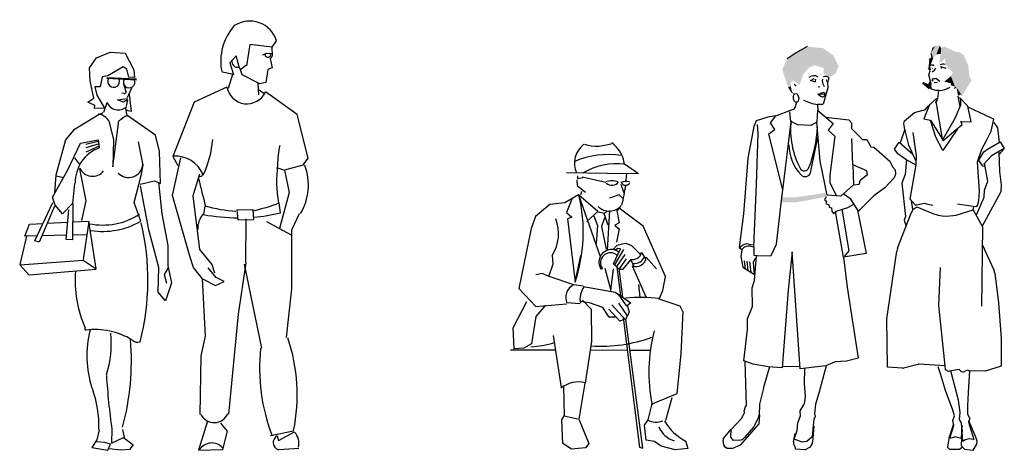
# Model space of a CAD drawing. Header units: millimetres. Extents: x -9704 to 3214, y -3659 to 2082.
# Tile 12 of 33: x -8493 to -8076, y 1741 to 1923. Entities that reach past the tile are written whole.
import ezdxf

# ---------------------------------------------------------------- set-up
doc = ezdxf.new("R2010")
doc.units = ezdxf.units.MM
doc.header["$LTSCALE"] = 100
doc.layers.add('A-Ansi-Grün', color=120, linetype='Continuous')
doc.layers.get('0').freeze()

# ---------------------------------------------------------------- blocks, each defined once
blk = doc.blocks.new('2DPERS8')
for p, q in [((0.4216, 1.1659), (0.2492, 1.1684)), ((0.5532, 1.1634), (0.4942, 1.2043)), ((0.2922, 1.1389), (0.2944, 1.1139)), ((0.2945, 1.1548), (0.2945, 1.1434)), ((0.2945, 1.1434), (0.3172, 1.1479)), ((0.4147, 1.1273), (0.3149, 1.1502)), ((0.5532, 1.1634), (0.4216, 1.1659)), ((0.2944, 1.1139), (0.3284, 1.0866)), ((0.3125, 1.0889), (0.308, 1.0753)), ((0.4782, 1.1204), (0.4918, 1.0841)), ((0.2421, 1.0414), (0.1783, 1.0344)), ((0.2989, 1.0753), (0.2421, 1.0414)), ((0.2717, 1.0572), (0.2489, 1.0006)), ((0.2989, 1.0753), (0.3915, 0.8143)), ((0.3805, 1.0049), (0.2989, 1.0753)), ((0.4713, 1.075), (0.4305, 1.0615)), ((0.4849, 1.0614), (0.4713, 1.075)), ((0.1783, 1.0344), (0.117, 0.9836)), ((0.2489, 1.0006), (0.2715, 0.9801)), ((0.335, 0.9618), (0.3805, 1.0049)), ((0.3782, 1.0049), (0.4077, 0.998)), ((0.4054, 1.0003), (0.4235, 0.9481)), ((0.4077, 0.998), (0.4213, 1.0048)), ((0.4304, 1.0093), (0.421, 0.8392)), ((0.4712, 1.0183), (0.4621, 1.007)), ((0.4621, 1.007), (0.4711, 0.9571)), ((0.5732, 0.9433), (0.4712, 1.0183)), ((0.117, 0.9836), (0.099, 0.9328)), ((0.2715, 0.9801), (0.2534, 0.9733)), ((0.2534, 0.9733), (0.2847, 0.7056)), ((0.3645, 0.9867), (0.3804, 0.9459)), ((0.4099, 0.9776), (0.3962, 0.9413)), ((0.099, 0.9328), (0.0464, 0.6787)), ((0.3804, 0.9459), (0.3734, 0.8688)), ((0.3962, 0.9413), (0.4165, 0.846)), ((0.4711, 0.9571), (0.453, 0.9458)), ((0.453, 0.9458), (0.4711, 0.9321)), ((0.4711, 0.9321), (0.4596, 0.8754)), ((0.6681, 0.7298), (0.5732, 0.9433)), ((0.4611, 0.861), (0.4462, 0.8444)), ((0.447, 0.7835), (0.4766, 0.8474)), ((0.4535, 0.7789), (0.4918, 0.8435)), ((0.4637, 0.8482), (0.4565, 0.8418)), ((0.4986, 0.8699), (0.4611, 0.861)), ((0.4766, 0.8474), (0.4637, 0.8482)), ((0.499, 0.8705), (0.5231, 0.8617)), ((0.5231, 0.8617), (0.5639, 0.8208)), ((0.1918, 0.7829), (0.1896, 0.8192)), ((0.2847, 0.7056), (0.3098, 0.819)), ((0.4611, 0.7721), (0.4973, 0.8236)), ((0.4735, 0.7627), (0.5028, 0.8053)), ((0.4879, 0.7608), (0.5208, 0.8004)), ((0.5208, 0.8004), (0.534, 0.7728)), ((0.5849, 0.8043), (0.5685, 0.8298)), ((0.5862, 0.8112), (0.6296, 0.7623)), ((0.1735, 0.7307), (0.1918, 0.7829)), ((0.4109, 0.7648), (0.4365, 0.6708)), ((0.4365, 0.6708), (0.4479, 0.7619)), ((0.447, 0.7835), (0.472, 0.7608)), ((0.4618, 0.7701), (0.4771, 0.6489)), ((0.487, 0.6421), (0.4708, 0.7642)), ((0.472, 0.7608), (0.4879, 0.7608)), ((0.5262, 0.7751), (0.5858, 0.6412)), ((0.1463, 0.7421), (0.1191, 0.7376)), ((0.1758, 0.7307), (0.1463, 0.7421)), ((0.2801, 0.6942), (0.1758, 0.7307)), ((0.6567, 0.6709), (0.6681, 0.7298)), ((0.0464, 0.6787), (0.1189, 0.6038)), ((0.3187, 0.6896), (0.2801, 0.6942)), ((0.3209, 0.6873), (0.4547, 0.6644)), ((0.5534, 0.6964), (0.559, 0.6423)), ((0.6407, 0.6346), (0.6567, 0.6709)), ((0.3163, 0.6306), (0.3525, 0.592)), ((0.4547, 0.6644), (0.5205, 0.6189)), ((0.5045, 0.6053), (0.4683, 0.6553)), ((0.7292, 0.605), (0.6407, 0.6346)), ((0.0234, 0.5132), (0.0803, 0.6242)), ((0.1597, 0.6082), (0.1188, 0.5606)), ((0.1189, 0.6038), (0.2482, 0.6149)), ((0.3049, 0.6148), (0.2505, 0.6194)), ((0.3458, 0.6192), (0.3072, 0.6238)), ((0.4024, 0.5987), (0.3458, 0.6192)), ((0.3525, 0.592), (0.3545, 0.4559)), ((0.4296, 0.5578), (0.4024, 0.5987)), ((0.4749, 0.5419), (0.4274, 0.5919)), ((0.4976, 0.5464), (0.441, 0.61)), ((0.5067, 0.5645), (0.4705, 0.6168)), ((0.5205, 0.6189), (0.5045, 0.6053)), ((0.5046, 0.6076), (0.5136, 0.5804)), ((0.7405, 0.5823), (0.7292, 0.605)), ((0.1188, 0.5606), (0.1004, 0.445)), ((0.4568, 0.5578), (0.4296, 0.5578)), ((0.4908, 0.5487), (0.4749, 0.5419)), ((0.4888, 0.5563), (0.558, 0.0086)), ((0.5067, 0.5668), (0.4976, 0.5464)), ((0.5716, 0.004), (0.4992, 0.5499)), ((0.5136, 0.5804), (0.5067, 0.5645)), ((0.7333, 0.403), (0.7427, 0.5822)), ((0.0278, 0.4247), (0.0234, 0.5132)), ((0.2272, 0.261), (0.1935, 0.4811)), ((0.0119, 0.4202), (0.2029, 0.4198)), ((0.0686, 0.4269), (0.0278, 0.4247)), ((0.1004, 0.445), (0.0686, 0.4269)), ((0.3545, 0.4559), (0.327, 0.279)), ((0.3489, 0.4196), (0.5061, 0.4193)), ((0.5165, 0.4193), (0.6018, 0.4191)), ((0.7172, 0.2352), (0.7333, 0.403)), ((0.2362, 0.2655), (0.2383, 0.1407)), ((0.3018, 0.127), (0.327, 0.279)), ((0.6082, 0.19), (0.7172, 0.2352)), ((0.6944, 0.2171), (0.6671, 0.1218)), ((0.5945, 0.1242), (0.6105, 0.1923)), ((0.2292, 0.1249), (0.2383, 0.1407)), ((0.2383, 0.1407), (0.3018, 0.127)), ((0.2336, 0.025), (0.2292, 0.1249)), ((0.3018, 0.1247), (0.3425, 0.0248)), ((0.5785, 0.1016), (0.5945, 0.1242)), ((0.5852, 0.038), (0.5785, 0.1016)), ((0.2698, 0), (0.2336, 0.025)), ((0.3288, 0.0067), (0.2698, 0)), ((0.3425, 0.0248), (0.3288, 0.0067)), ((0.558, 0.0086), (0.5716, 0.004)), ((0.6215, 0.0334), (0.5852, 0.038)), ((0.6487, 0.013), (0.6215, 0.0334)), ((0.7077, -0.003), (0.6487, 0.013)), ((0.7621, 0.0037), (0.7077, -0.003)), ((0.7531, 0.0309), (0.7621, 0.0037))]:
    blk.add_line(p, q)
for centre, radius, start, end in [((0.3761, 1.4658), 0.1847, 253.678, 292.4817), ((0.361, 1.1863), 0.1345, 7.6936, 54.0339), ((0.3826, 1.2091), 0.1, 127.3418, 204.3501), ((0.4249, 0.8845), 0.3605, 81.088, 113.1241), ((0.4609, 0.9265), 0.2798, 83.1478, 120.5772), ((0.4407, 1.0569), 0.0771, 70.1328, 109.6672), ((0.441, 1.1516), 0.0358, 227.8243, 321.9152), ((0.4993, 1.0802), 0.0515, 72.8174, 114.1353), ((0.4987, 1.1351), 0.0198, 203.5294, 336.2706), ((-0.1041, 1.1914), 0.6079, 354.3642, 357.3672), ((-0.1041, 1.1914), 0.6079, 344.7921, 352.8107), ((-0.3399, 0.9178), 0.6596, 341.2339, 13.6177), ((0.4295, 1.0743), 0.0677, 226.3695, 318.7565), ((0.0513, 0.9106), 0.1639, 326.0811, 22.4239), ((0.4386, 0.7909), 0.0528, 53.3855, 216.0917), ((0.4349, 0.7875), 0.0428, 47.9141, 216.4624), ((0.5278, 0.8411), 0.0395, 256.433, 346.886), ((0.5424, 0.8161), 0.0441, 248.5241, 353.6427), ((0.5371, 0.829), 0.044, 261.0944, 338.1954), ((0.3049, 0.6412), 0.0595, 117.0211, 203.8988), ((0.3958, 0.6338), 0.0902, 143.6234, 190.7279), ((0.5577, -0.032), 0.6736, 82.8875, 95.0292), ((1.2905, 0.3235), 0.6935, 165.1878, 191.2916), ((0.3951, 1.0686), 0.633, 266.2466, 289.8517), ((0.0794, 0.8142), 0.3816, 272.6731, 287.9368), ((0.2996, 0.1627), 0.1216, 76.9655, 127.8922), ((0.6292, 0.1943), 0.0793, 242.1368, 289.492), ((0.7348, 0.1343), 0.1036, 202.2056, 253.0108), ((0.8638, 0.2428), 0.236, 211.4884, 242.6611)]:
    blk.add_arc(centre, radius, start, end)
blk = doc.blocks.new('1M104', base_point=(230, 53))
for p, q in [((226.96, 114.08), (228.08, 115.71)), ((228.08, 115.71), (230.34, 116.67)), ((230.34, 116.67), (232.77, 116.5)), ((232.77, 116.5), (234.17, 113.78)), ((227.06, 111.99), (226.96, 114.08)), ((232.45, 114.25), (229.96, 112.79)), ((233.02, 113.88), (232.45, 114.25)), ((233.35, 112.57), (233.02, 113.88)), ((234.17, 113.78), (234.29, 112.55)), ((229.02, 112.66), (228.7, 111.01)), ((229.96, 112.79), (229.02, 112.66)), ((234.62, 112.25), (229.75, 112.5)), ((234.62, 112.12), (229.75, 112.38)), ((234.29, 112.55), (233.35, 112.57)), ((227.65, 109.16), (227.06, 111.99)), ((228.7, 111.01), (227.83, 111.03)), ((227.83, 111.03), (228.16, 109.65)), ((232.5, 111.5), (232.89, 110.24)), ((233.13, 109.26), (233.82, 110.83)), ((226.7, 108.53), (227.65, 109.16)), ((228.16, 109.65), (229.36, 107.64)), ((231.5, 108.88), (233.12, 109.12)), ((232.6, 109.92), (232.21, 110)), ((233.38, 109.75), (233.75, 107)), ((227.84, 108), (226.7, 108.53)), ((227.76, 107.5), (227.84, 108)), ((229.43, 107.56), (227.76, 107.5)), ((229.26, 106.89), (229.8, 108.46)), ((232.5, 108.5), (231.5, 108.88)), ((233.12, 108.88), (232.5, 108.5)), ((233, 106.52), (232.88, 107.53)), ((232.96, 107.89), (233.2, 108.9)), ((228.5, 106.52), (224.36, 103.97)), ((228.5, 106.6), (229.01, 106.73)), ((229.01, 106.73), (229.11, 106.82)), ((233.25, 107.12), (232.88, 107.25)), ((233.06, 106.48), (233, 106.3)), ((237.69, 103.17), (233.05, 106.4)), ((233.75, 107), (233.25, 107.12)), ((230.12, 105.5), (230.88, 102.38)), ((230.75, 98), (231.75, 105.5)), ((224.36, 103.97), (223.03, 102.41)), ((238.35, 100.49), (237.69, 103.17)), ((223.03, 102.41), (221.46, 96.67)), ((223.35, 97.43), (225.47, 101.85)), ((225.47, 101.85), (228.37, 102.38)), ((228.38, 102.12), (226.38, 101.62)), ((228.5, 101.75), (226.38, 101.12)), ((228.5, 101.38), (226.38, 100.38)), ((228.37, 102.38), (228.55, 101.1)), ((230.88, 102.38), (230.75, 98)), ((235.71, 98.3), (234.92, 102.08)), ((225.4, 98.39), (224.55, 99.49)), ((238.53, 95.29), (238.35, 100.49)), ((235.38, 96.59), (235.71, 98.3)), ((220.95, 93.08), (223.35, 97.43)), ((221.46, 96.67), (221.26, 93.79)), ((221.53, 96.53), (222.73, 96.3)), ((226.39, 92.48), (225.38, 97.67)), ((234.22, 92.2), (235.38, 96.59)), ((224.53, 95.31), (224.18, 92.07)), ((235.21, 95.22), (237.53, 95.75)), ((236.63, 87.76), (235.27, 94.93)), ((237.53, 95.75), (238.53, 95.29)), ((238.17, 95.52), (238.71, 90.39)), ((221.36, 91.77), (220.95, 93.08)), ((218.06, 86), (221.01, 92.21)), ((221.28, 91.63), (218.77, 85.77)), ((222.55, 90.38), (221.36, 91.77)), ((224.18, 92.07), (222.55, 90.38)), ((224.25, 92.07), (224.19, 86.16)), ((225.69, 89.3), (226.39, 92.48)), ((235.29, 89.16), (234.22, 92.2)), ((223.18, 86.18), (223.58, 91)), ((238.71, 90.39), (239.68, 85.24)), ((216.42, 86.76), (217.18, 88.69)), ((217.18, 88.69), (219.39, 88.81)), ((220.09, 88.85), (223.41, 89.02)), ((224.22, 89.07), (226.78, 89.2)), ((226.85, 89.13), (225.92, 82.95)), ((228.06, 81.46), (226.85, 89.13)), ((216.7, 86.75), (215.59, 82.16)), ((218.44, 86.8), (216.42, 86.76)), ((223.24, 86.91), (219.22, 86.82)), ((226.44, 86.97), (224.2, 86.93)), ((238.23, 81.67), (236.63, 87.76)), ((218.77, 85.77), (218.06, 86)), ((224.19, 86.16), (223.18, 86.18)), ((239.68, 85.24), (239.68, 81.93)), ((215.59, 82.09), (225.92, 82.87)), ((217.14, 80.4), (215.59, 82.09)), ((225.92, 82.87), (228.06, 81.46)), ((239.68, 81.93), (240.27, 79.17)), ((228.05, 81.31), (217.14, 80.4)), ((238.14, 77.63), (238.23, 81.67)), ((239.75, 81.62), (239.12, 80.5)), ((239.12, 80.5), (239.5, 79.12)), ((240.27, 79.17), (239.34, 76.24)), ((239.34, 76.24), (238.14, 77.63)), ((228.5, 55.27), (228.17, 53.62)), ((230.59, 55.37), (230.54, 53.13)), ((232.65, 54.02), (232.39, 55.33)), ((228.17, 53.62), (227.35, 52.41)), ((229.46, 53.23), (228.09, 53.33)), ((230.39, 52.92), (229.46, 53.23)), ((229.94, 51.99), (230.39, 52.92)), ((230.54, 53.13), (232.51, 54.03)), ((232.51, 54.03), (234.07, 52.84)), ((227.35, 52.41), (229.94, 51.99)), ((232.01, 51.95), (230.23, 52.2)), ((233.46, 52.06), (232.01, 51.95)), ((234.07, 52.84), (233.46, 52.06))]:
    blk.add_line(p, q)
for centre, radius, start, end in [((230.88, 111.9), 0.962, 151.6824, 21.958), ((233.4, 111.78), 0.937, 151.0407, 23.0879), ((232.65, 110.16), 0.25, 258.4486, 17.1027), ((231.65, 109.25), 1.99, 201.045, 310.8534), ((227.34, 103.22), 3.6, 39.3595, 71.2502), ((241.62, 91.5), 17.13, 119.7449, 125.1975), ((230.63, 95.44), 6.02, 110.2277, 180.6117), ((227.45, 98.7), 2.23, 201.7022, 323.593), ((233.31, 98.6), 2.32, 223.4144, 354.5265), ((229.12, 99.48), 10.93, 258.3551, 303.1335), ((229.14, 99.89), 12.37, 260.8915, 299.825), ((196.34, 79.62), 40.12, 345.4872, 13.3864), ((242.97, 79.42), 18.36, 174.8221, 204.4669), ((226.4, 71.67), 0.203, 136.5786, 253.9713), ((227.8, 59.77), 11.8, 59.0386, 97.0838), ((243.21, 67.3), 16.7, 165.5774, 198.2287), ((213.57, 69.29), 16.92, 342.4569, 5.7206), ((192.68, 66.5), 41.09, 344.7471, 4.7519), ((234.77, 70.74), 1.25, 223.275, 289.2745), ((356.41, 72.61), 127, 183.8367, 187.8037), ((209.92, 55.74), 18.58, 358.7627, 19.6826)]:
    blk.add_arc(centre, radius, start, end)
blk = doc.blocks.new('1M107', base_point=(171.24, 52.18))
for p, q in [((171.41, 117.74), (170.89, 114.26)), ((175.07, 117.31), (171.41, 117.74)), ((174.97, 117.27), (175.07, 115.87)), ((175.07, 117.31), (175.76, 118.31)), ((169.18, 115.85), (168.15, 114.76)), ((169.7, 114.09), (169.18, 115.85)), ((174.14, 116.24), (173.42, 115.97)), ((174.98, 116.19), (174.14, 116.24)), ((175.07, 115.87), (174.73, 115.44)), ((174.73, 115.44), (175.07, 113.9)), ((168.15, 114.76), (168.76, 112.83)), ((169.9, 113.58), (169.7, 114.09)), ((170.74, 114.3), (169.9, 113.58)), ((170.89, 114.26), (170.74, 114.3)), ((175.07, 113.9), (174.35, 113.66)), ((168.76, 112.83), (166.93, 113.22)), ((168.61, 112.86), (167.9, 110.58)), ((170.15, 112.79), (169.9, 113.62)), ((173.02, 111.32), (170.15, 112.79)), ((174.35, 113.66), (173.99, 111.56)), ((167.68, 110.81), (162.35, 108.35)), ((172.74, 111.36), (172.84, 109.52)), ((173.99, 111.56), (173.02, 111.32)), ((172.91, 110.37), (173.69, 109.8)), ((179.11, 106.32), (173.95, 110.01)), ((162.35, 108.35), (158.9, 99.51)), ((180.91, 99.23), (179.11, 106.32)), ((158.9, 99.51), (159.7, 98.03)), ((158.81, 93.16), (160.18, 99.29)), ((180.25, 98.14), (177.03, 97.28)), ((180.16, 98.23), (180.91, 99.23)), ((163.2, 96.66), (162.11, 93.1)), ((177.03, 97.28), (177.79, 93.69)), ((161.66, 83.32), (158.81, 93.16)), ((162.11, 93.1), (163.24, 84.39)), ((177.79, 93.69), (176.25, 87.83)), ((164.11, 91.48), (163.88, 90.07)), ((176.41, 90.38), (176.21, 91.97)), ((169.3, 90.83), (171.91, 90.91)), ((169.3, 90.83), (169.46, 89.25)), ((171.91, 90.91), (172.03, 89.29)), ((178.24, 87.62), (179.48, 90.26)), ((169.46, 89.25), (172.03, 89.29)), ((170.76, 82.26), (170.8, 89.36)), ((174.14, 88.98), (178.14, 86.8)), ((178.26, 77.99), (178.24, 87.62)), ((162.27, 81.47), (161.66, 83.32)), ((163.24, 84.39), (165.21, 81.97)), ((165.21, 81.97), (165.65, 80.63)), ((170.76, 82.26), (169.52, 73.87)), ((170.49, 82.04), (173.33, 68.35)), ((163.71, 79.61), (162.27, 81.47)), ((165.95, 79.83), (164.65, 81.43)), ((164.19, 70.34), (163.71, 79.61)), ((163.71, 79.61), (165.8, 78.53)), ((165.8, 78.53), (167.25, 79.18)), ((167.25, 79.18), (165.95, 79.83)), ((177.4, 70.12), (178.26, 77.99)), ((169.52, 73.87), (167.92, 57.62)), ((163.5, 67.14), (164.19, 70.34)), ((163.34, 57.6), (163.5, 67.14)), ((164.51, 56.48), (163.06, 51.79)), ((167.79, 54.87), (166.71, 56.17)), ((167.01, 51.9), (167.79, 54.87)), ((174.75, 54.2), (178.52, 54.96)), ((176.06, 53.34), (178.7, 54.78)), ((175.84, 54.11), (176.06, 53.34)), ((163.06, 51.79), (167.01, 51.9)), ((179.36, 52.09), (176.14, 51.87))]:
    blk.add_line(p, q)
for centre, radius, start, end in [((175.34, 115.01), 8.66, 138.2091, 191.2646), ((171.39, 116.96), 4.57, 17.1593, 123.2495), ((174.34, 116.12), 0.474, 177.6298, 10.3156), ((169.47, 114.99), 0.989, 172.231, 276.4809), ((170.94, 111.37), 3.31, 189.8617, 335.7455), ((149.12, 103.57), 16.31, 334.2645, 355.52), ((188.36, 98.38), 12.43, 166.3488, 181.1675), ((159.23, 94.62), 4.98, 23.1501, 92.6805), ((194.7, 95.52), 18.95, 172.0918, 190.7025), ((171.98, 94.86), 8.96, 329.1329, 20.8672), ((163.25, 96.8), 0.551, 251.565, 341.5656), ((171.52, 83.75), 14.57, 67.5984, 72.8035), ((223.92, 109.09), 62.25, 192.2055, 196.4651), ((170.53, 114.85), 24.24, 254.6352, 266.7442), ((166.7, 116.26), 26.08, 281.5069, 291.3761), ((166.81, 87.73), 3.88, 141.4103, 181.034), ((170.03, 124.95), 35.42, 259.9993, 269.0727), ((169.43, 118.41), 28.88, 275.1757, 283.9757), ((150.68, 60.79), 28.45, 348.1896, 18.9504), ((204.39, 65.21), 31.4, 174.2483, 200.7079), ((165.61, 58.72), 2.44, 207.0956, 335.7518), ((176.89, 52.95), 2.52, 344.0615, 45.1729), ((165.21, 50.56), 2.4, 43.0145, 147.5104), ((176.43, 53.03), 1.22, 118.5477, 252.1011)]:
    blk.add_arc(centre, radius, start, end)
blk = doc.blocks.new('2DPERS7')
at = {"xscale": 0.0259999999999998, "yscale": 0.0259999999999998, "zscale": 0.026}
for name, p in [('1M107', (0.8314, 0.0094)), ('1M104', (0.2368, 0.0262))]:
    blk.add_blockref(name, p, dxfattribs=at)
blk = doc.blocks.new('HUM4')
for p, q in [((-1.919148, 63.69064), (-2.067115, 64.29286)), ((-2.365272, 63.27323), (-1.919148, 63.69064)), ((-2.216232, 61.47053), (-2.498874, 61.94205)), ((-2.426272, 60.83008), (-2.245692, 61.44102)), ((-0.25402, 62.06633), (-0.513762, 62.06633)), ((0.362867, 61.83906), (-0.25402, 62.06633)), ((-2.198096, 60.02996), (-2.426272, 60.83008)), ((-2.062649, 59.29715), (-2.198096, 60.02996)), ((-2.095948, 58.85062), (-2.062649, 59.29715)), ((-1.890467, 59.87859), (-1.760231, 60.26202)), ((-1.751381, 59.78605), (-1.890467, 59.87859)), ((-1.760231, 60.26202), (-1.499004, 60.18644)), ((-1.035098, 59.55923), (-1.551499, 59.49193)), ((-1.499004, 60.18644), (-1.317961, 60.27927)), ((-1.317961, 60.27927), (-0.668829, 59.77859)), ((-1.994512, 58.4674), (-2.095948, 58.85062)), ((-1.31618, 58.28688), (-1.994512, 58.4674)), ((-0.75173, 58.27475), (-1.31618, 58.28688)), ((-0.994895, 56.99401), (-0.831755, 58.26625)), ((-1.260183, 56.9011), (-2.46594, 55.80033)), ((-1.083115, 56.72856), (-1.322975, 56.46297)), ((-1.322975, 56.46297), (-0.263769, 50.39152)), ((-1.322805, 56.27343), (-0.994895, 56.99401)), ((-0.973841, 57.00246), (-1.260183, 56.9011)), ((2.65395, 55.6619), (2.33975, 57.32535)), ((2.682344, 57.04363), (2.345324, 57.08966)), ((3.909301, 55.70524), (2.682344, 57.04363)), ((2.771794, 55.93168), (2.75592, 56.96338)), ((-6.379077, 53.33719), (-4.766989, 54.67812)), ((-4.766989, 54.67812), (-3.002526, 55.1978)), ((-2.303966, 55.94821), (-3.274955, 53.66852)), ((-3.002526, 55.1978), (-2.46594, 55.80033)), ((1.838587, 53.79524), (2.771794, 55.93168)), ((4.450744, 53.15732), (3.909301, 55.70524)), ((7.626181, 53.81726), (3.941941, 55.55164)), ((-6.513496, 52.92006), (-6.379077, 53.33719)), ((-6.268035, 51.63133), (-6.513496, 52.92006)), ((-3.274955, 53.66852), (-2.192219, 53.45466)), ((-2.192219, 53.45466), (-0.095761, 50.12466)), ((-1.296752, 50.68802), (-2.192144, 53.37042)), ((-0.230856, 50.20287), (1.838587, 53.79524)), ((3.002128, 52.71795), (2.774212, 53.22743)), ((2.774212, 53.22743), (4.450744, 53.15732)), ((8.161338, 53.59028), (7.626181, 53.81726)), ((7.699736, 51.63961), (8.161338, 53.59028)), ((8.136554, 53.04267), (8.727016, 52.20496)), ((-6.358764, 51.99561), (-7.113033, 49.77298)), ((-5.710017, 49.39092), (-6.358764, 51.99561)), ((-4.444792, 47.6524), (-5.012623, 51.44712)), ((2.217802, 52.06138), (-0.14907, 48.5029)), ((-0.095761, 50.12466), (3.002128, 52.71795)), ((6.955518, 50.13096), (7.699736, 51.63961)), ((8.727016, 52.20496), (8.994507, 49.83371)), ((-8.005123, 48.76125), (-7.241827, 49.88715)), ((-7.241827, 49.88715), (-5.038775, 47.93423)), ((-0.14907, 48.5029), (-1.296752, 50.68802)), ((6.202797, 48.71076), (6.955518, 50.13096)), ((7.129447, 48.75792), (9.175546, 49.93076)), ((9.175546, 49.93076), (9.842069, 48.82353)), ((-7.473666, 47.9614), (-8.005123, 48.76125)), ((-4.48808, 46.73914), (-5.710017, 49.39092)), ((5.505404, 46.65457), (6.202797, 48.71076)), ((5.671078, 46.95901), (6.531728, 48.28983)), ((6.531728, 48.28983), (7.129447, 48.75792)), ((9.842069, 48.82353), (7.732783, 47.65486)), ((8.949588, 48.24987), (9.061903, 45.12028)), ((9.816803, 48.81509), (9.004689, 47.86661)), ((-6.183917, 47.06113), (-7.473666, 47.9614)), ((-6.099646, 47.03172), (-6.316544, 44.63898)), ((-4.498218, 46.16122), (-6.183917, 47.06113)), ((-4.515075, 46.16963), (-4.444792, 47.6524)), ((5.787707, 41.84866), (5.505404, 46.65457)), ((6.340028, 45.98136), (5.671078, 46.95901)), ((7.732783, 47.65486), (6.495591, 46.30584)), ((-5.48628, 40.60582), (-4.515075, 46.16963)), ((6.731822, 45.91852), (6.340028, 45.98136)), ((6.495591, 46.30584), (6.691764, 46.14527)), ((7.155188, 43.52214), (6.636292, 46.45926)), ((9.061903, 45.12028), (9.354509, 42.92596)), ((-6.316544, 44.63898), (-6.816531, 43.21901)), ((6.634178, 42.06002), (7.155188, 43.52214)), ((-6.816531, 43.21901), (-6.255663, 37.78993)), ((5.69217, 40.3448), (5.787707, 41.84866)), ((9.254416, 41.80542), (6.234827, 36.20307)), ((6.580439, 40.91846), (6.634178, 42.06002)), ((9.354509, 42.92596), (9.254416, 41.80542)), ((-5.48628, 40.60582), (-4.673584, 39.71634)), ((-5.066438, 38.95647), (-5.285033, 40.38556)), ((5.310889, 38.06985), (6.580439, 40.91846)), ((5.465383, 39.59061), (5.69217, 40.3448)), ((-5.44714, 38.04339), (-5.009915, 38.99154)), ((-5.066438, 38.95647), (-4.391059, 39.3754)), ((-4.673584, 39.71634), (-4.471351, 39.66597)), ((-4.471351, 39.66597), (-3.199517, 39.95776)), ((-4.391059, 39.3754), (-1.786928, 38.29097)), ((-3.199517, 39.95776), (-2.60968, 39.81928)), ((-2.60968, 39.81928), (-1.796557, 39.63888)), ((1.995918, 38.00371), (4.762572, 38.88232)), ((2.213286, 39.86992), (5.170696, 39.40079)), ((4.658841, 39.0711), (4.685804, 39.08847)), ((4.762572, 38.88232), (4.883933, 39.44253)), ((4.762572, 38.88232), (6.294105, 36.0952)), ((5.205254, 39.42306), (5.465383, 39.59061)), ((-7.537549, 32.62542), (-5.44714, 38.04339)), ((-6.255663, 37.78993), (-6.427841, 37.20428)), ((-6.427841, 37.20428), (-6.119471, 36.2231)), ((-1.786928, 38.29097), (-0.931603, 38.02215)), ((-0.931603, 38.02215), (-0.278602, 37.90479)), ((-0.278602, 37.90479), (0.479649, 37.85071)), ((0.479649, 37.85071), (1.995918, 38.00371)), ((6.294105, 36.0952), (6.107644, 23.21401)), ((-9.282051, 21.17838), (-7.65915, 32.16357)), ((6.250316, 33.24768), (8.103329, 29.24549)), ((-0.830003, 23.31733), (-0.553322, 29.51377)), ((8.287552, 28.59771), (8.874603, 23.75143)), ((0.21918, 13.51639), (-0.830003, 23.31733)), ((8.874603, 23.75143), (9.351553, 17.95582)), ((-9.161276, 13.29739), (-9.282051, 21.17838)), ((9.351553, 17.95582), (9.347097, 13.51612)), ((-6.743389, 13.14895), (-9.161276, 13.29739)), ((-4.247391, 13.75714), (-6.577199, 13.1646)), ((0.21918, 13.51639), (-4.082152, 13.77284)), ((-0.537893, 12.25204), (-0.918011, 13.389)), ((0.282932, 12.8804), (0.21918, 13.51639)), ((0.593977, 12.72805), (0.282932, 12.8804)), ((2.494317, 12.92449), (0.914288, 12.67938)), ((2.755679, 12.68003), (2.494317, 12.92449)), ((3.876001, 12.8457), (3.365516, 12.59116)), ((4.149916, 12.71115), (3.876001, 12.8457)), ((9.347116, 13.49506), (6.727837, 12.67554)), ((0.285943, 9.510609), (-0.537893, 12.25204)), ((2.397669, 7.949757), (1.129749, 12.70424)), ((4.188594, 12.71062), (3.980347, 9.206418)), ((6.727837, 12.67554), (4.149916, 12.71115)), ((1.489299, 6.30196), (0.285943, 9.510609)), ((3.980347, 9.206418), (3.855927, 7.02858)), ((2.635369, 5.919671), (2.397669, 7.949757)), ((3.855927, 7.02858), (3.873988, 5.672256)), ((1.482365, 4.633908), (1.725997, 5.392329)), ((1.725997, 5.392329), (1.489299, 6.30196)), ((2.573161, 4.828646), (2.635369, 5.919671)), ((2.902227, 4.256076), (2.573161, 4.828646)), ((3.873988, 5.672256), (4.211599, 4.964902)), ((4.211599, 4.964902), (4.022594, 4.353959)), ((1.595576, 4.067598), (0.819408, 1.752146)), ((0.992109, 1.7523), (1.64738, 3.808457)), ((1.64738, 3.808457), (1.482365, 4.633908)), ((2.957313, 3.889661), (2.81182, 1.724441)), ((3.0692, 1.240264), (2.902227, 4.256076)), ((4.022594, 4.353959), (4.859105, 1.570418)), ((5.216825, 1.928778), (4.087976, 4.5653)), ((0.811196, 1.703173), (0.576393, 0.302919)), ((1.350062, 1.849501), (0.811196, 1.703173)), ((1.922779, 2.014291), (1.350062, 1.849501)), ((2.81182, 1.724441), (1.922779, 2.014291)), ((2.866587, 1.716065), (2.844999, 0.586142)), ((2.966363, 3.190437), (2.866587, 1.716065)), ((4.126086, 1.670856), (3.46911, 1.522841)), ((4.859105, 1.570418), (4.126086, 1.670856)), ((5.44485, 1.297146), (5.216825, 1.928778)), ((0.576393, 0.302919), (0.946481, 0)), ((2.543706, 0), (3.055067, 0.353544)), ((2.844999, 0.586142), (3.374365, 0)), ((3.46911, 1.522841), (3.0692, 1.240264)), ((4.790133, -0.160881), (5.375994, 0.77449)), ((5.375994, 0.77449), (5.44485, 1.297146))]:
    blk.add_line(p, q)
for centre, radius, start, end in [((-0.079366, 61.42257), 1.133409, 75.70295, 117.9826), ((-1.861174, 61.98516), 0.413884, 41.82017, 138.1798), ((-2.681157, 62.66629), 1.568334, 300.8296, 332.2667), ((-1.12149, 62.59996), 4.340992, 274.8863, 299.4409), ((-5.522343, 31.84789), 2.16, 158.902, 171.5962), ((6.143228, 28.33796), 2.16, 6.906831, 24.84409), ((-6.7103, 13.68794), 0.54, 266.4869, 284.2695), ((-4.11429, 13.2338), 0.54, 86.58797, 104.2695), ((0.831507, 13.213), 0.54, 243.9044, 278.8181), ((3.124552, 13.07441), 0.54, 226.9138, 296.5021)]:
    blk.add_arc(centre, radius, start, end)
for points in [[(-1.427958, 65.52762), (-1.895192, 65.16495), (-2.067115, 64.29286)], [(-1.427958, 65.52762), (-1.716814, 63.52655), (-2.067115, 64.29286), (-1.919148, 63.69064)], [(-0.665563, 65.54936), (-1.211892, 64.13777), (-1.427958, 65.52762), (-1.716814, 63.52655)], [(-0.420869, 65.11993), (-0.50852, 64.21843), (-0.665563, 65.54936), (-1.211892, 64.13777)], [(-0.008371, 65.45728), (-0.772517, 62.68073), (-0.420869, 65.11993), (-0.50852, 64.21843)], [(2.128116, 64.46931), (0.212479, 63.42718), (-0.008371, 65.45728), (-0.772517, 62.68073)], [(2.540858, 64.53287), (0.246983, 62.52579), (2.128116, 64.46931), (0.212479, 63.42718)], [(3.248995, 63.99433), (0.613692, 62.25232), (2.540858, 64.53287), (0.246983, 62.52579)], [(-2.365272, 63.27323), (-2.498874, 61.94205), (-2.200121, 62.29614), (-2.15335, 61.80756)], [(-1.919148, 63.69064), (-2.365272, 63.27323), (-1.716814, 63.52655), (-2.200121, 62.29614)], [(4.00454, 62.25535), (0.614099, 61.7974), (3.248995, 63.99433), (0.613692, 62.25232)], [(-2.498874, 61.94205), (-2.15335, 61.80756), (-2.216232, 61.47053), (-2.043715, 61.67708)], [(-2.007279, 62.0014), (-1.84494, 62.0014), (-1.909875, 61.80659), (-1.812472, 61.77412)], [(-0.221552, 62.06633), (-0.513762, 62.0988), (-0.286488, 61.80659), (-0.481294, 61.83906)], [(4.161914, 60.55375), (1.094399, 61.67989), (4.00454, 62.25535), (0.614099, 61.7974)], [(4.545784, 59.93068), (1.423431, 61.14523), (4.161914, 60.55375), (1.094399, 61.67989)], [(1.423431, 61.14523), (2.070041, 58.75325), (1.158538, 60.61003), (1.796099, 58.91729)], [(2.955789, 57.43562), (2.070041, 58.75325), (4.545784, 59.93068), (1.423431, 61.14523)], [(-3.360364, 59.68352), (-3.537025, 59.40114), (-2.551276, 59.30514), (-2.462092, 58.49226)], [(-2.551276, 59.30514), (-2.462092, 58.49226), (-2.198096, 60.02996), (-2.024175, 58.66535)], [(1.158538, 60.61003), (1.796099, 58.91729), (0.08521, 59.72451), (1.180658, 59.42642)], [(1.796099, 58.91729), (1.113533, 59.12308), (1.180658, 59.42642)], [(2.070041, 58.75325), (1.615387, 58.45378), (1.796099, 58.91729)], [(2.643891, 57.65016), (2.319824, 57.34238), (2.070041, 58.75325)], [(2.955789, 57.43562), (2.070041, 58.75325), (2.643891, 57.65016)]]:
    blk.add_solid(points)
blk = doc.blocks.new('ELLIPSE')
blk.add_circle((0.5, 0.5), 0.5)
blk = doc.blocks.new('HUM3')
for p, q in [((-0.552771, 64.36403), (-1.971041, 63.41062)), ((1.261892, 65.40877), (-0.552771, 64.36403)), ((-0.82672, 59.29787), (-0.518274, 58.98942)), ((1.816113, 59.88929), (2.393056, 60.23333)), ((2.653333, 59.64841), (1.816113, 59.88929)), ((3.768476, 60.08723), (3.679628, 59.82068)), ((4.764526, 60.34464), (4.589784, 59.57607)), ((4.589784, 59.57607), (4.650784, 58.72945)), ((3.08731, 57.65872), (3.73886, 57.95488)), ((3.183079, 58.98942), (3.183079, 58.74266)), ((4.176311, 57.68891), (3.394941, 57.64082)), ((3.73886, 57.95488), (3.827707, 57.86603)), ((3.827707, 57.86603), (4.035019, 57.9845)), ((4.33368, 57.77262), (3.994779, 56.42661)), ((4.035019, 57.9845), (4.153482, 57.68834)), ((4.650784, 58.72945), (4.33368, 57.77262)), ((-0.613991, 55.67624), (-0.437529, 56.44091)), ((3.394941, 57.64082), (3.018815, 57.65604)), ((3.018815, 57.65604), (3.506349, 57.33975)), ((3.994779, 56.42661), (3.992429, 56.37386)), ((-3.817163, 54.17924), (-1.298018, 55.11065)), ((-1.378843, 53.22545), (-1.544115, 54.82645)), ((-1.298018, 55.11065), (-1.122786, 55.15542)), ((2.966777, 55.06667), (2.834194, 53.14046)), ((2.966777, 55.06667), (5.49283, 52.89875)), ((3.601889, 55.99176), (2.967192, 55.97738)), ((2.967192, 55.97738), (2.975848, 55.05259)), ((-7.050813, 53.31485), (-7.404347, 52.40506)), ((-5.12218, 53.92567), (-7.050813, 53.31485)), ((-3.817163, 54.17924), (-5.12218, 53.92567)), ((-4.695076, 53.01751), (-3.817163, 54.17924)), ((-3.98267, 51.93294), (-4.695076, 53.01751)), ((-1.378843, 53.22545), (-2.739131, 42.09528)), ((-0.244142, 52.69645), (-1.378843, 53.22545)), ((2.834194, 53.14046), (1.873038, 52.59338)), ((3.384526, 46.78466), (2.834194, 53.14046)), ((4.279435, 53.94012), (8.048364, 53.48575)), ((5.49283, 52.89875), (4.663127, 51.84778)), ((8.048364, 53.48575), (8.47328, 53.02834)), ((8.47328, 53.02834), (8.467853, 52.09448)), ((-7.404347, 52.40506), (-8.400753, 47.26315)), ((-6.700467, 51.26717), (-6.791234, 52.71945)), ((-4.983551, 51.22387), (-3.98267, 51.93294)), ((1.873038, 52.59338), (-0.244142, 52.69645)), ((4.663127, 51.84778), (5.790799, 50.87283)), ((8.467853, 52.09448), (10.27066, 50.32363)), ((-6.972769, 43.00736), (-6.700467, 51.26717)), ((-2.711918, 42.05304), (-4.983551, 51.22387)), ((1.824166, 44.88892), (3.011625, 50.63181)), ((5.790799, 50.87283), (4.965523, 44.50154)), ((8.704539, 46.1804), (8.548425, 50.45027)), ((10.27066, 50.32363), (10.99062, 50.30764)), ((10.99062, 50.30764), (11.6456, 49.1171)), ((11.6456, 49.1171), (12.1229, 49.03523)), ((12.1229, 49.03523), (14.73088, 46.75916)), ((-8.400753, 47.26315), (-9.086595, 38.24116)), ((4.491251, 41.23788), (3.384526, 46.78466)), ((14.73088, 46.75916), (15.1672, 45.84621)), ((10.95181, 45.19245), (8.704539, 46.1804)), ((8.704539, 46.1804), (8.778564, 42.91739)), ((11.05923, 44.63782), (10.95181, 45.19245)), ((15.1672, 45.84621), (15.57804, 45.37974)), ((15.57804, 45.37974), (15.65952, 44.6536)), ((4.965523, 44.50154), (4.936756, 43.26603)), ((4.936756, 43.26603), (6.055634, 41.14353)), ((9.732911, 43.03245), (9.962444, 43.73975)), ((9.962444, 43.73975), (11.05923, 44.63782)), ((15.42739, 44.07644), (13.90066, 42.43241)), ((15.65952, 44.6536), (15.42739, 44.07644)), ((-7.424146, 32.87148), (-6.972769, 43.00736)), ((-2.896218, 40.3832), (-2.711918, 42.05304)), ((6.720314, 41.10344), (8.778711, 42.92668)), ((8.778711, 42.92668), (9.732911, 43.03245)), ((13.90066, 42.43241), (12.13351, 41.15924)), ((-3.742061, 33.29668), (-2.896218, 40.3832)), ((4.34779, 40.97994), (4.089326, 40.50078)), ((4.089326, 40.50078), (4.420204, 40.26788)), ((4.420204, 40.26788), (4.312075, 39.89322)), ((6.720314, 41.10344), (4.491251, 41.23788)), ((8.365755, 40.60529), (7.129409, 41.4658)), ((9.640419, 38.63832), (8.365755, 40.60529)), ((12.13351, 41.15924), (9.640419, 38.63832)), ((4.312075, 39.89322), (4.801554, 39.69965)), ((4.801554, 39.69965), (4.832786, 39.32279)), ((4.832786, 39.32279), (5.234881, 39.18635)), ((5.234881, 39.18635), (5.263697, 38.65619)), ((5.263697, 38.65619), (5.532061, 38.28954)), ((5.532061, 38.28954), (5.956293, 38.67315)), ((7.195438, 31.20993), (5.889867, 38.58592)), ((5.956293, 38.67315), (7.875561, 39.27947)), ((6.884433, 39.00211), (8.056528, 32.2163)), ((7.875561, 39.27947), (8.858488, 39.80407)), ((9.443671, 38.83192), (10.84764, 31.80287)), ((-9.086595, 38.24116), (-9.823927, 32.73274)), ((-9.823927, 32.73274), (-9.315566, 33.07368)), ((-9.823927, 32.73274), (-9.377795, 32.44227)), ((-9.378747, 32.38188), (-9.554261, 31.26949)), ((-9.377795, 32.44227), (-9.318783, 32.5068)), ((-8.286056, 33.31531), (-7.427467, 33.20332)), ((-7.93112, 32.96806), (-7.424146, 32.87148)), ((-7.424146, 32.87148), (-7.436674, 31.48702)), ((-4.574847, 31.4605), (-3.742061, 33.29668)), ((-1.192001, 32.06234), (-1.843642, 25.79983)), ((0.134481, 13.04188), (-1.192001, 32.06234)), ((8.056528, 32.2163), (7.316257, 31.35265)), ((-9.554261, 31.26949), (-9.200067, 29.56793)), ((-8.78463, 29.25521), (-8.908009, 30.61238)), ((-8.352806, 29.00846), (-8.476184, 30.55069)), ((-7.491702, 30.35414), (-7.150314, 31.08291)), ((-7.436674, 31.48702), (-6.833218, 31.44963)), ((-7.319864, 27.4009), (-6.973237, 31.41002)), ((-6.973237, 31.41002), (-4.574847, 31.4605)), ((10.84764, 31.80287), (7.195438, 31.20993)), ((7.195438, 31.20993), (7.764262, 26.32214)), ((-9.200067, 29.56793), (-7.322923, 28.38601)), ((-7.859292, 28.7617), (-8.04436, 30.42731)), ((-7.322923, 28.38601), (-7.491702, 30.35414)), ((-7.678304, 26.17988), (-7.319864, 27.4009)), ((-7.62849, 23.14957), (-7.678304, 26.17988)), ((-1.843642, 25.79983), (-2.823068, 13.18608)), ((7.764262, 26.32214), (9.547589, 14.76606)), ((-8.422104, 21.1455), (-7.62849, 23.14957)), ((-8.425968, 19.42636), (-8.422104, 21.1455)), ((-9.022069, 14.32924), (-8.425968, 19.42636)), ((9.547589, 14.76606), (7.672325, 14.29844)), ((-7.525396, 13.77131), (-9.022069, 14.32924)), ((-8.627425, 7.076422), (-8.817034, 14.25281)), ((-5.069, 13.37481), (-7.525396, 13.77131)), ((-5.862842, 9.903046), (-4.83652, 13.40108)), ((-2.823068, 13.18608), (-5.069, 13.37481)), ((0.138727, 13.43469), (-2.715713, 13.34029)), ((4.296207, 13.53387), (0.134481, 13.04188)), ((0.840175, 10.64711), (0.896903, 13.06704)), ((4.328432, 13.51477), (3.175703, 9.067655)), ((5.820768, 14.1557), (4.296207, 13.53387)), ((7.672325, 14.29844), (5.820768, 14.1557)), ((-5.862842, 9.903046), (-6.465701, 7.309455)), ((0.988761, 8.57707), (0.840175, 10.64711)), ((0.882386, 7.610397), (0.988761, 8.57707)), ((3.175703, 9.067655), (2.613665, 7.310843)), ((-8.801428, 6.810507), (-8.627425, 7.076422)), ((-6.490399, 7.133427), (-6.5704, 5.547435)), ((0.147482, 6.202028), (0.747218, 7.207521)), ((2.613665, 7.310843), (2.450509, 5.803302)), ((-11.10786, 3.178592), (-9.402555, 4.94991)), ((-9.402555, 4.94991), (-8.960173, 5.89547)), ((-8.960173, 5.89547), (-8.964577, 6.250558)), ((-6.667301, 5.165722), (-7.406902, 3.622081)), ((-6.516322, 5.587454), (-6.599995, 4.111185)), ((-0.254458, 4.284712), (0.15347, 5.402736)), ((0.15347, 5.402736), (0.147482, 6.202028)), ((2.342006, 4.815307), (2.247806, 3.85032)), ((2.572671, 5.299554), (2.342006, 4.815307)), ((2.450509, 5.803302), (2.572671, 5.299554)), ((-12.33908, 1.711118), (-11.10691, 3.219397)), ((-6.599995, 4.111185), (-9.624018, 0.627507)), ((-7.406902, 3.622081), (-8.991852, 1.809503)), ((-0.386374, 2.990417), (-0.254458, 4.284712)), ((2.247806, 3.85032), (2.078719, 1.966505)), ((2.334017, 3.718859), (2.136535, 1.109269)), ((-12.41416, 1.231704), (-12.33908, 1.711118)), ((-11.13663, 1.943076), (-11.10786, 3.178592)), ((-10.70367, 1.406551), (-11.13663, 1.943076)), ((-0.9404, 1.205508), (-0.66276, 2.553356)), ((-0.825982, 1.631275), (-0.386374, 2.990417)), ((0.439448, 1.142033), (-0.825982, 1.631275)), ((2.078719, 1.966505), (1.193971, 1.255596)), ((-11.76959, 0.108392), (-11.96856, 0.236842)), ((-10.85925, 0.08475), (-11.76959, 0.108392)), ((-9.624018, 0.627507), (-10.85925, 0.08475)), ((-9.682932, 1.469665), (-10.70367, 1.406551)), ((-0.629762, 0.224939), (-0.767081, 0.412)), ((-0.624499, -0.030702), (-0.629762, 0.224939)), ((1.193971, 1.255596), (0.439448, 1.142033)), ((1.661639, 0.267813), (0.95854, -0.120704)), ((1.885815, 0.519263), (1.661639, 0.267813)), ((0.95854, -0.120704), (-0.624499, -0.030702))]:
    blk.add_line(p, q)
for centre, radius, start, end in [((2.366307, 59.43924), 1.235843, 55.2749, 131.9562), ((5.675357, 60.06047), 1.980682, 186.9536, 214.3539), ((4.313661, 59.87269), 0.688495, 47.88098, 128.3007), ((3.749866, 57.68002), 0.426538, 234.46, 1.193517), ((4.294815, 64.00994), 8.14154, 243.4865, 260.615), ((3.592826, 56.39165), 0.4, 271.2983, 357.4495), ((-1.296065, 55.83364), 0.7, 284.3321, 347.0054), ((11.82718, 51.84003), 13.25919, 173.44, 207.8807), ((-18.40543, 53.28561), 21.34652, 339.2719, 357.5051), ((5.416956, 49.49721), 7.125371, 180.3649, 223.9678), ((0.812716, 46.01292), 0.798307, 207.8807, 339.2719), ((0.948955, 45.20699), 0.931217, 224.8365, 340.0276), ((-8.211823, 31.49456), 1.5, 79.21434, 137.5591), ((-8.480065, 31.82791), 1.5, 82.56859, 123.8486), ((-7.964654, 6.262959), 1, 146.801, 180.7105), ((-5.491668, 7.083048), 1, 166.9144, 177.1123), ((-0.111613, 7.71978), 1, 329.1856, 353.7203), ((-7.569131, 5.597813), 1, 334.3996, 357.1123), ((-9.744646, 2.467759), 1, 273.5382, 318.833), ((-11.4262, 1.076985), 1, 171.0995, 237.1552), ((0.039036, 1.003756), 1, 168.3606, 216.2817), ((1.139386, 1.184729), 1, 318.2819, 355.6724)]:
    blk.add_arc(centre, radius, start, end)
for points in [[(1.589508, 62.02095), (1.261892, 65.40877), (0.586023, 60.85191), (-1.971041, 63.41062)], [(2.519789, 62.37801), (3.818184, 65.15939), (1.589508, 62.02095), (1.261892, 65.40877)], [(3.933871, 61.88643), (5.505161, 63.99905), (2.519789, 62.37801), (3.818184, 65.15939)], [(-0.902147, 59.88567), (-1.971041, 63.41062), (-1.319098, 59.6692), (-2.8118, 61.6582)], [(0.586023, 60.85191), (-1.971041, 63.41062), (0.03902, 59.16456), (-0.902147, 59.88567)], [(3.912719, 61.13403), (6.378682, 62.2289), (3.933871, 61.88643), (5.505161, 63.99905)], [(-2.776636, 61.65687), (-1.355073, 59.6726), (-1.828927, 58.75451), (-1.414305, 58.99144)], [(4.764526, 60.34464), (5.848364, 61.01059), (3.912719, 61.13403), (6.378682, 62.2289)], [(2.494992, 60.17607), (2.524608, 59.73183), (2.761535, 60.08723), (2.643072, 59.70222)], [(4.508873, 60.02799), (4.331177, 60.08723), (4.479257, 59.6726), (4.331177, 59.70222)], [(-1.828927, 58.75451), (-1.414305, 58.99144), (-1.325457, 57.92527), (-1.206994, 58.07335)], [(-1.325457, 57.92527), (-1.206994, 58.07335), (-0.73314, 57.6291)], [(-2.888244, 40.10281), (-2.797477, 40.91971), (-0.437529, 40.10281), (-0.528296, 40.91971)], [(-0.437529, 40.10281), (-0.528296, 40.91971), (4.373133, 41.01048), (4.373133, 41.64585)]]:
    blk.add_solid(points)
at = {"xscale": 0.8588610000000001, "yscale": 1.451179, "zscale": 0.8588610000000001, "rotation": 4.899092}
blk.add_blockref('ELLIPSE', (-0.910835, 56.29639), dxfattribs=at)
blk = doc.blocks.new('2DPERS9')
for p, q in [((1.1074, -0.0028), (1.1489, -0.0028)), ((1.1705, -0.0028), (1.2073, -0.007))]:
    blk.add_line(p, q)
at = {"xscale": 0.0259999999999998, "yscale": 0.0259999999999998, "zscale": 0.026}
for name, p in [('HUM3', (0.4718, -0.0028)), ('HUM4', (1.0828, -0.0028))]:
    blk.add_blockref(name, p, dxfattribs=at)

msp = doc.modelspace()

# ---------------------------------------------------------------- block references
at = {"layer": 'A-Ansi-Grün', "xscale": 100, "yscale": 100, "zscale": 100}
for name, p in [('2DPERS7', (-8478.86, 1741.21)), ('2DPERS9', (-8209.95, 1741.89)), ('2DPERS8', (-8286.16, 1741.52))]:
    msp.add_blockref(name, p, dxfattribs=at)

doc.saveas('drawing.dxf')
